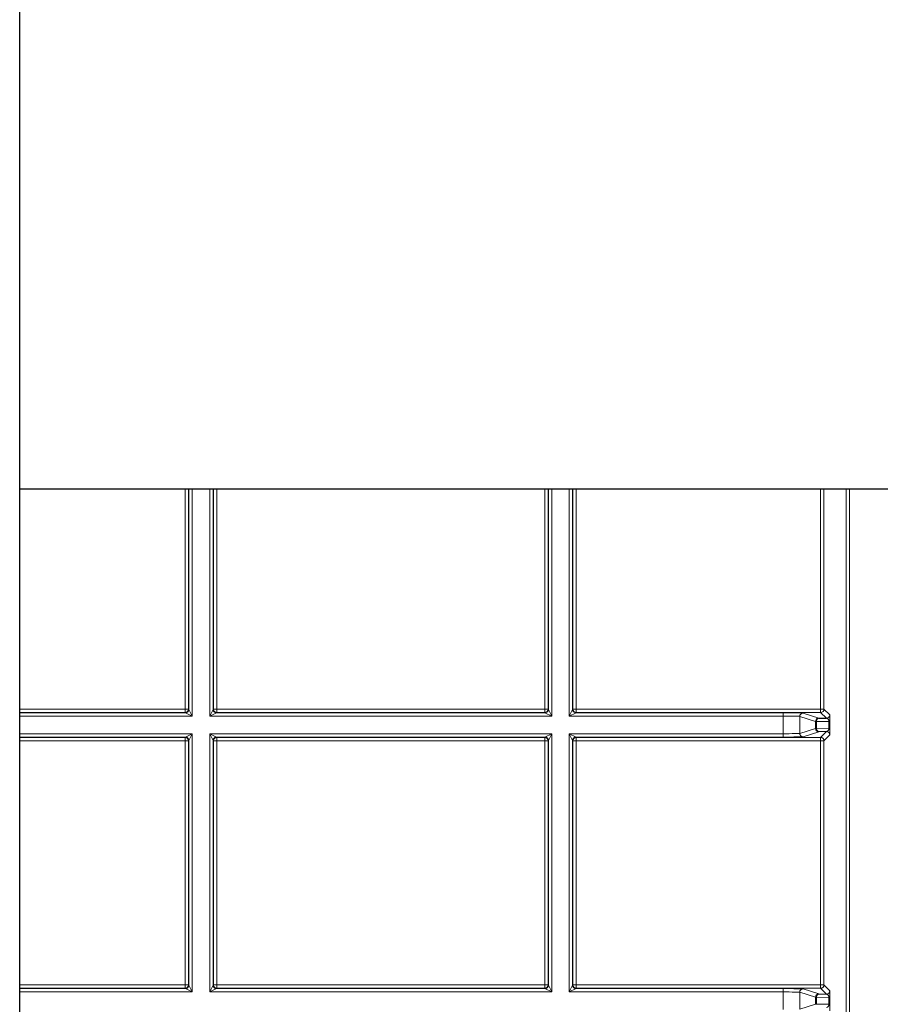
# Model space of a CAD drawing. Header units: millimetres. Extents: x 5 to 418, y 2 to 292.
# Tile 71 of 93: x 315 to 324, y 101 to 111. Entities that reach past the tile are written whole.
import ezdxf

# ---------------------------------------------------------------- set-up
doc = ezdxf.new("R2010")
doc.units = ezdxf.units.MM

msp = doc.modelspace()

# ---------------------------------------------------------------- linework, layer by layer
at = {"color": 7, "linetype": 'Continuous', "lineweight": 25}
for p, q in [((315.1903, 99.3849), (315.1903, 259.3849)), ((376.8569, 106.1433), (315.1903, 106.1433)), ((323.1534, 103.8621), (323.2286, 103.8608)), ((323.2286, 103.7264), (323.1534, 103.7251)), ((323.1534, 101.1121), (323.2286, 101.1108))]:
    msp.add_line(p, q, dxfattribs=at)
at = {"color": 7, "linetype": 'Continuous', "lineweight": 18}
for p, q in [((316.8381, 103.9514), (316.8381, 106.1433)), ((316.8714, 106.1433), (316.8714, 103.9514)), ((316.8746, 103.9482), (316.8746, 106.1433)), ((316.908, 106.1433), (316.908, 103.8815)), ((317.0837, 103.8815), (317.0837, 106.1433)), ((317.117, 106.1433), (317.117, 103.9482)), ((317.1203, 103.9514), (317.1203, 106.1433)), ((317.1536, 106.1433), (317.1536, 103.9514)), ((320.4214, 103.9514), (320.4214, 106.1433)), ((320.4547, 106.1433), (320.4547, 103.9514)), ((320.458, 103.9482), (320.458, 106.1433)), ((320.4913, 106.1433), (320.4913, 103.8815)), ((320.6671, 103.8815), (320.6671, 106.1433)), ((320.7004, 106.1433), (320.7004, 103.9482)), ((320.7036, 103.9514), (320.7036, 106.1433)), ((320.7369, 106.1433), (320.7369, 103.9514)), ((323.1714, 103.9514), (323.1714, 106.1433)), ((323.2047, 106.1433), (323.2047, 103.9514)), ((323.4262, 89.98), (323.4262, 106.1433)), ((323.4595, 106.1433), (323.4595, 89.9133)), ((315.1903, 103.9514), (316.8381, 103.9514)), ((316.8381, 103.9181), (316.8381, 103.9514)), ((316.8381, 103.9514), (316.8714, 103.9514)), ((316.8714, 103.9514), (316.8746, 103.9482)), ((316.8746, 103.9482), (316.908, 103.8815)), ((317.0837, 103.8815), (317.117, 103.9482)), ((317.117, 103.9482), (317.1203, 103.9514)), ((317.1203, 103.9514), (317.1536, 103.9514)), ((317.1536, 103.9514), (317.1536, 103.9181)), ((317.1536, 103.9514), (320.4214, 103.9514)), ((320.4214, 103.9514), (320.4214, 103.9181)), ((320.4214, 103.9514), (320.4547, 103.9514)), ((320.4547, 103.9514), (320.458, 103.9482)), ((320.458, 103.9482), (320.4913, 103.8815)), ((320.6671, 103.8815), (320.7004, 103.9482)), ((320.7004, 103.9482), (320.7036, 103.9514)), ((320.7036, 103.9514), (320.7369, 103.9514)), ((320.7369, 103.9514), (320.7369, 103.9181)), ((320.7369, 103.9514), (323.1714, 103.9514)), ((323.1714, 103.9514), (323.1714, 103.9181)), ((323.1714, 103.9514), (323.2047, 103.9514)), ((323.2047, 103.9514), (323.262, 103.8942)), ((316.8381, 103.9181), (315.1903, 103.9181)), ((315.1903, 103.9148), (316.8413, 103.9148)), ((316.908, 103.8815), (315.1903, 103.8815)), ((316.8413, 103.9148), (316.8381, 103.9181)), ((316.908, 103.8815), (316.8413, 103.9148)), ((317.1504, 103.9148), (317.0837, 103.8815)), ((320.4913, 103.8815), (317.0837, 103.8815)), ((317.1536, 103.9181), (317.1504, 103.9148)), ((317.1504, 103.9148), (320.4246, 103.9148)), ((320.4214, 103.9181), (317.1536, 103.9181)), ((320.4246, 103.9148), (320.4214, 103.9181)), ((320.4913, 103.8815), (320.4246, 103.9148)), ((320.7337, 103.9148), (320.6671, 103.8815)), ((322.7965, 103.8815), (320.6671, 103.8815)), ((320.7369, 103.9181), (320.7337, 103.9148)), ((320.7337, 103.9148), (322.7965, 103.9148)), ((323.1714, 103.9181), (320.7369, 103.9181)), ((322.7965, 103.9148), (322.7965, 103.8815)), ((322.7965, 103.7057), (322.7965, 103.8815)), ((323.1201, 103.8288), (322.9629, 103.8782)), ((322.9629, 103.8782), (322.9629, 103.709)), ((322.9962, 103.9115), (323.1534, 103.8621)), ((323.2286, 103.8608), (323.1714, 103.9181)), ((322.9629, 103.709), (323.1201, 103.7584)), ((323.1298, 103.8288), (323.1201, 103.8288)), ((323.1201, 103.7584), (323.1201, 103.8288)), ((323.1298, 103.7584), (323.1201, 103.7584)), ((323.2539, 103.8266), (323.1298, 103.8288)), ((323.1298, 103.8288), (323.1298, 103.7584)), ((323.1298, 103.7584), (323.2539, 103.7606)), ((323.2539, 103.8266), (323.2636, 103.8266)), ((323.2539, 103.7606), (323.2539, 103.8266)), ((323.2539, 103.7606), (323.2636, 103.7606)), ((323.2636, 103.8266), (323.2636, 103.7606)), ((315.1903, 103.7057), (316.908, 103.7057)), ((316.8413, 103.6724), (315.1903, 103.6724)), ((315.1903, 103.6692), (316.8381, 103.6692)), ((316.8381, 103.6692), (316.8413, 103.6724)), ((316.8381, 103.6359), (316.8381, 103.6692)), ((316.8413, 103.6724), (316.908, 103.7057)), ((316.8746, 103.6391), (316.8714, 103.6359)), ((316.908, 103.7057), (316.8746, 103.6391)), ((316.8746, 101.1982), (316.8746, 103.6391)), ((316.908, 103.7057), (316.908, 101.1315)), ((317.0837, 103.7057), (320.4913, 103.7057)), ((317.0837, 101.1315), (317.0837, 103.7057)), ((317.117, 103.6391), (317.0837, 103.7057)), ((317.0837, 103.7057), (317.1504, 103.6724)), ((317.117, 103.6391), (317.117, 101.1982)), ((317.1203, 103.6359), (317.117, 103.6391)), ((320.4246, 103.6724), (317.1504, 103.6724)), ((317.1504, 103.6724), (317.1536, 103.6692)), ((317.1536, 103.6692), (320.4214, 103.6692)), ((317.1536, 103.6359), (317.1536, 103.6692)), ((320.4214, 103.6692), (320.4246, 103.6724)), ((320.4214, 103.6359), (320.4214, 103.6692)), ((320.4246, 103.6724), (320.4913, 103.7057)), ((320.458, 103.6391), (320.4547, 103.6359)), ((320.4913, 103.7057), (320.458, 103.6391)), ((320.458, 101.1982), (320.458, 103.6391)), ((320.4913, 103.7057), (320.4913, 101.1315)), ((320.6671, 103.7057), (322.7965, 103.7057)), ((320.6671, 101.1315), (320.6671, 103.7057)), ((320.7004, 103.6391), (320.6671, 103.7057)), ((320.6671, 103.7057), (320.7337, 103.6724)), ((320.7004, 103.6391), (320.7004, 101.1982)), ((320.7036, 103.6359), (320.7004, 103.6391)), ((320.7337, 103.6724), (320.7369, 103.6692)), ((322.7965, 103.6724), (320.7337, 103.6724)), ((320.7369, 103.6692), (323.1714, 103.6692)), ((320.7369, 103.6692), (320.7369, 103.6359)), ((322.7965, 103.6724), (322.7965, 103.7057)), ((323.1534, 103.7251), (322.9962, 103.6757)), ((323.1714, 103.6692), (323.2286, 103.7264)), ((323.1714, 103.6692), (323.1714, 103.6359)), ((323.262, 103.6931), (323.2047, 103.6359)), ((316.8381, 103.6359), (315.1903, 103.6359)), ((316.8381, 101.2014), (316.8381, 103.6359)), ((316.8381, 103.6359), (316.8714, 103.6359)), ((316.8714, 103.6359), (316.8714, 101.2014)), ((317.1203, 101.2014), (317.1203, 103.6359)), ((317.1203, 103.6359), (317.1536, 103.6359)), ((317.1536, 103.6359), (317.1536, 101.2014)), ((320.4214, 103.6359), (317.1536, 103.6359)), ((320.4214, 101.2014), (320.4214, 103.6359)), ((320.4214, 103.6359), (320.4547, 103.6359)), ((320.4547, 103.6359), (320.4547, 101.2014)), ((320.7036, 101.2014), (320.7036, 103.6359)), ((320.7036, 103.6359), (320.7369, 103.6359)), ((320.7369, 103.6359), (320.7369, 101.2014)), ((323.1714, 103.6359), (320.7369, 103.6359)), ((323.1714, 101.2014), (323.1714, 103.6359)), ((323.1714, 103.6359), (323.2047, 103.6359)), ((323.2047, 103.6359), (323.2047, 101.2014)), ((315.1903, 101.2014), (316.8381, 101.2014)), ((316.8381, 101.1681), (316.8381, 101.2014)), ((316.8381, 101.2014), (316.8714, 101.2014)), ((316.8714, 101.2014), (316.8746, 101.1982)), ((316.8746, 101.1982), (316.908, 101.1315)), ((317.0837, 101.1315), (317.117, 101.1982)), ((317.117, 101.1982), (317.1203, 101.2014)), ((317.1203, 101.2014), (317.1536, 101.2014)), ((317.1536, 101.1681), (317.1536, 101.2014)), ((317.1536, 101.2014), (320.4214, 101.2014)), ((320.4214, 101.1681), (320.4214, 101.2014)), ((320.4214, 101.2014), (320.4547, 101.2014)), ((320.4547, 101.2014), (320.458, 101.1982)), ((320.458, 101.1982), (320.4913, 101.1315)), ((320.6671, 101.1315), (320.7004, 101.1982)), ((320.7004, 101.1982), (320.7036, 101.2014)), ((320.7036, 101.2014), (320.7369, 101.2014)), ((320.7369, 101.2014), (323.1714, 101.2014)), ((320.7369, 101.2014), (320.7369, 101.1681)), ((323.1714, 101.2014), (323.1714, 101.1681)), ((323.1714, 101.2014), (323.2047, 101.2014)), ((323.2047, 101.2014), (323.262, 101.1442)), ((316.8381, 101.1681), (315.1903, 101.1681)), ((315.1903, 101.1648), (316.8413, 101.1648)), ((316.908, 101.1315), (315.1903, 101.1315)), ((316.8413, 101.1648), (316.8381, 101.1681)), ((316.908, 101.1315), (316.8413, 101.1648)), ((317.1504, 101.1648), (317.0837, 101.1315)), ((320.4913, 101.1315), (317.0837, 101.1315)), ((317.1536, 101.1681), (317.1504, 101.1648)), ((317.1504, 101.1648), (320.4246, 101.1648)), ((320.4214, 101.1681), (317.1536, 101.1681)), ((320.4246, 101.1648), (320.4214, 101.1681)), ((320.4913, 101.1315), (320.4246, 101.1648)), ((320.7337, 101.1648), (320.6671, 101.1315)), ((322.7965, 101.1315), (320.6671, 101.1315)), ((320.7369, 101.1681), (320.7337, 101.1648)), ((320.7337, 101.1648), (322.7965, 101.1648)), ((323.1714, 101.1681), (320.7369, 101.1681)), ((322.7965, 101.1648), (322.7965, 101.1315)), ((322.7965, 100.9557), (322.7965, 101.1315)), ((323.1201, 101.0788), (322.9629, 101.1282)), ((322.9629, 101.1282), (322.9629, 100.959)), ((322.9962, 101.1615), (323.1534, 101.1121)), ((323.2286, 101.1108), (323.1714, 101.1681)), ((322.9629, 100.959), (323.1201, 101.0084)), ((323.1298, 101.0788), (323.1201, 101.0788)), ((323.1201, 101.0084), (323.1201, 101.0788)), ((323.1298, 101.0084), (323.1201, 101.0084)), ((323.1298, 101.0788), (323.1298, 101.0084)), ((323.2539, 101.0766), (323.1298, 101.0788)), ((323.1298, 101.0084), (323.2539, 101.0106)), ((323.2539, 101.0766), (323.2636, 101.0766)), ((323.2539, 101.0106), (323.2539, 101.0766)), ((323.2539, 101.0106), (323.2636, 101.0106)), ((323.2636, 101.0766), (323.2636, 101.0106))]:
    msp.add_line(p, q, dxfattribs=at)
for centre, radius, start, end in [((316.8381, 103.9514), 0.0333, 270.02044, 359.97956), ((316.8413, 103.9482), 0.0333, 270.02044, 359.97956), ((317.1504, 103.9482), 0.0333, 180.02044, 269.97956), ((317.1536, 103.9514), 0.0333, 180.02044, 269.97956), ((320.4214, 103.9514), 0.0333, 270.02044, 359.97956), ((320.4246, 103.9482), 0.0333, 270.02044, 359.97956), ((320.7337, 103.9482), 0.0333, 180.02044, 269.97956), ((320.7369, 103.9514), 0.0333, 180.02044, 269.97956), ((323.1714, 103.9514), 0.0333, 270.02044, 359.97956), ((322.9963, 103.8782), 0.0333, 90.10474, 179.97481), ((323.1535, 103.8288), 0.0333, 90.10474, 179.97481), ((323.1598, 103.8326), 0.0302, 102.23793, 187.22506), ((323.2286, 103.8942), 0.0333, 270.02044, 359.97956), ((323.1535, 103.7585), 0.0333, 180.02519, 269.89526), ((323.1598, 103.7546), 0.0302, 172.77494, 257.76207), ((316.8381, 103.6359), 0.0333, 0.02044, 89.97956), ((316.8413, 103.6391), 0.0333, 0.02044, 89.97956), ((317.1504, 103.6391), 0.0333, 90.02044, 179.97956), ((317.1536, 103.6359), 0.0333, 90.02044, 179.97956), ((320.4214, 103.6359), 0.0333, 0.02044, 89.97956), ((320.4246, 103.6391), 0.0333, 0.02044, 89.97956), ((320.7337, 103.6391), 0.0333, 90.02044, 179.97956), ((320.7369, 103.6359), 0.0333, 90.02044, 179.97956), ((322.9963, 103.7091), 0.0333, 180.02519, 269.89526), ((323.1714, 103.6359), 0.0333, 0.02044, 89.97956), ((323.2286, 103.6931), 0.0333, 0.02044, 89.97956), ((316.8381, 101.2014), 0.0333, 270.02044, 359.97956), ((316.8413, 101.1982), 0.0333, 270.02044, 359.97956), ((317.1504, 101.1982), 0.0333, 180.02044, 269.97956), ((317.1536, 101.2014), 0.0333, 180.02044, 269.97956), ((320.4214, 101.2014), 0.0333, 270.02044, 359.97956), ((320.4246, 101.1982), 0.0333, 270.02044, 359.97956), ((320.7337, 101.1982), 0.0333, 180.02044, 269.97956), ((320.7369, 101.2014), 0.0333, 180.02044, 269.97956), ((323.1714, 101.2014), 0.0333, 270.02044, 359.97956), ((322.9963, 101.1282), 0.0333, 90.10474, 179.97481), ((323.1535, 101.0788), 0.0333, 90.10474, 179.97481), ((323.1598, 101.0826), 0.0302, 102.23793, 187.22506), ((323.2286, 101.1442), 0.0333, 270.02044, 359.97956)]:
    msp.add_arc(centre, radius, start, end, dxfattribs=at)
for centre, major_axis, ratio, start_param, end_param in [((322.7965, 103.9113), (0.2, 0), 0.017455, 0.055499, 1.570796), ((322.7965, 103.878), (0.1667, 0), 0.020946, 0.055499, 1.570796), ((323.2286, 103.8275), (-0.0022, 0.0333), 0.755078, 4.637473, 6.195928), ((323.2619, 103.8275), (0, 0.0667), 0.025118, 4.699601, 6.258057), ((323.2286, 103.7598), (0.0022, 0.0333), 0.755078, 3.22885, 4.787305), ((323.2619, 103.7598), (0, 0.0667), 0.025118, 3.166721, 4.725177), ((322.7965, 103.7092), (0.1667, 0), 0.020946, 4.712389, 6.227687), ((322.7965, 103.6759), (0.2, 0), 0.017455, 4.712389, 6.227687), ((322.7965, 101.1613), (0.2, 0), 0.017455, 0.055499, 1.570796), ((322.7965, 101.128), (0.1667, 0), 0.020946, 0.055499, 1.570796), ((323.2286, 101.0775), (-0.0022, 0.0333), 0.755078, 4.637473, 6.195928), ((323.2619, 101.0775), (0, 0.0667), 0.025118, 4.699601, 6.258057), ((323.2286, 101.0098), (0.0022, 0.0333), 0.755078, 3.22885, 4.787305), ((323.2619, 101.0098), (0, 0.0667), 0.025118, 3.166721, 4.725177)]:
    msp.add_ellipse(centre, major_axis=major_axis, ratio=ratio, start_param=start_param, end_param=end_param, dxfattribs=at)

doc.saveas('drawing.dxf')
